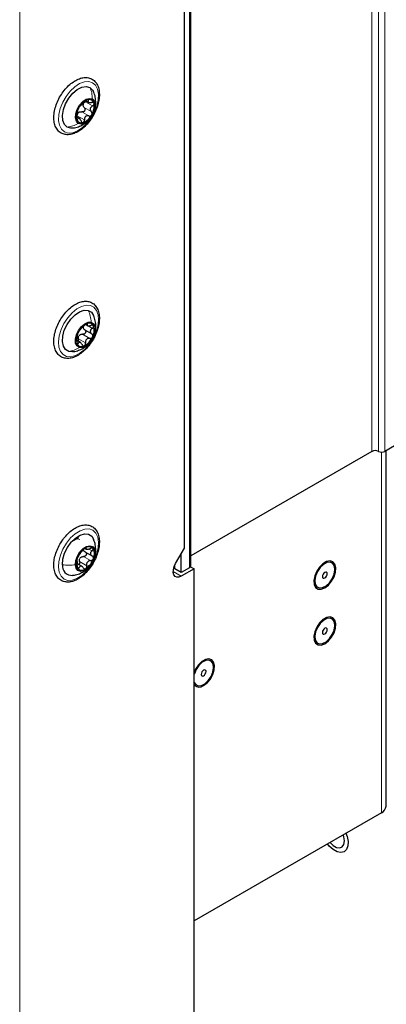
# Paper-space layout 'Blatt2' of a CAD drawing. Header units: millimetres. Extents: x 5 to 418, y 2 to 292.
# Tile 74 of 93: x 288 to 305, y 99 to 142. Entities that reach past the tile are written whole.
import ezdxf

# ---------------------------------------------------------------- set-up
doc = ezdxf.new("R2010")
doc.units = ezdxf.units.MM

psp = doc.layouts.new('Blatt2')

# ---------------------------------------------------------------- linework, layer by layer
at = {"color": 7, "linetype": 'Continuous', "lineweight": 18}
for p, q in [((288.479, 219.852), (288.479, 76.957)), ((303.894, 123.435), (303.894, 218.97)), ((304.177, 218.97), (304.177, 123.435)), ((304.46, 218.97), (304.46, 123.435)), ((295.904, 118.332), (295.904, 213.85)), ((291.302, 138.494), (291.613, 138.315)), ((291.352, 138.749), (291.663, 138.569)), ((291.46, 138.808), (291.479, 138.798)), ((290.999, 138.131), (291.31, 137.951)), ((291.193, 138.305), (291.505, 138.125)), ((290.995, 138.004), (291.017, 137.99)), ((291.396, 129.018), (291.435, 128.996)), ((291.232, 128.562), (291.543, 128.382)), ((291.45, 128.943), (291.658, 128.823)), ((290.993, 128.189), (291.043, 128.16)), ((291.047, 128.363), (291.359, 128.183)), ((304.304, 107.602), (304.304, 123.401)), ((291.356, 119.198), (291.382, 119.183)), ((291.534, 119.14), (291.644, 119.077)), ((291.804, 119.169), (291.785, 119.012)), ((291.27, 118.83), (291.582, 118.65)), ((290.994, 118.383), (291.079, 118.335)), ((291.1, 118.607), (291.412, 118.427)), ((295.197, 118.167), (295.55, 117.963))]:
    psp.add_line(p, q, dxfattribs=at)
at = {"color": 7, "linetype": 'Continuous', "lineweight": 25}
for p, q in [((295.962, 118.414), (295.962, 213.883)), ((295.692, 119.194), (295.692, 212.578)), ((291.37, 138.791), (291.486, 138.724)), ((291.087, 138.023), (290.967, 138.092)), ((291.354, 128.994), (291.442, 128.943)), ((291.324, 128.758), (291.635, 128.578)), ((291.134, 128.205), (290.986, 128.29)), ((290.792, 127.8), (290.632, 127.81)), ((305.308, 123.925), (304.46, 123.435)), ((303.894, 123.435), (295.962, 118.856)), ((304.509, 107.888), (304.509, 123.463)), ((291.048, 119.643), (290.719, 119.453)), ((291.35, 119.173), (291.39, 119.15)), ((295.3, 118.516), (295.692, 119.194)), ((291.33, 119.035), (291.646, 118.852)), ((295.55, 118.128), (295.55, 118.949)), ((291.194, 118.396), (291.001, 118.507)), ((295.267, 118.373), (295.239, 118.385)), ((295.267, 118.291), (295.267, 118.453)), ((295.55, 118.128), (295.267, 118.291)), ((295.904, 118.332), (295.55, 118.128)), ((296.116, 118.29), (295.55, 117.963)), ((295.955, 118.383), (296.116, 118.29)), ((296.116, 87.306), (296.116, 118.29)), ((302.139, 118.55), (302.135, 118.553)), ((301.515, 117.479), (301.519, 117.476)), ((302.139, 116.1), (302.135, 116.103)), ((301.515, 115.029), (301.519, 115.026)), ((296.836, 114.264), (296.831, 114.266)), ((296.211, 113.193), (296.216, 113.19)), ((304.304, 107.602), (296.116, 102.875))]:
    psp.add_line(p, q, dxfattribs=at)
at = {"color": 7, "linetype": 'Continuous', "lineweight": 18, "flags": 128}
for points in [[(290.438, 137.431), (290.306, 137.546), (290.218, 137.717), (290.178, 137.934), (290.19, 138.184), (290.251, 138.453), (290.359, 138.726), (290.507, 138.985), (290.687, 139.217), (290.889, 139.407), (291.1, 139.546), (291.308, 139.624), (291.501, 139.637), (291.669, 139.584), (291.8, 139.469), (291.888, 139.298), (291.928, 139.081), (291.917, 138.831), (291.855, 138.562), (291.747, 138.29), (291.599, 138.03), (291.419, 137.799), (291.218, 137.608), (291.007, 137.47), (290.798, 137.392), (290.605, 137.379), (290.438, 137.431)], [(290.531, 127.594), (290.378, 127.674), (290.264, 127.813), (290.195, 128.005), (290.177, 128.237), (290.209, 128.497), (290.291, 128.769), (290.416, 129.038), (290.579, 129.288), (290.77, 129.504), (290.976, 129.674), (291.188, 129.787), (291.391, 129.839), (291.575, 129.824), (291.728, 129.745), (291.843, 129.606), (291.911, 129.414), (291.929, 129.182), (291.897, 128.922), (291.816, 128.649), (291.69, 128.381), (291.527, 128.131), (291.337, 127.915), (291.13, 127.745), (290.919, 127.631), (290.715, 127.58), (290.531, 127.594)], [(290.177, 118.361), (290.194, 118.614), (290.26, 118.884), (290.372, 119.156), (290.524, 119.413), (290.707, 119.641), (290.91, 119.827), (291.121, 119.959), (291.328, 120.031), (291.519, 120.037), (291.684, 119.978), (291.811, 119.857), (291.895, 119.681), (291.929, 119.46), (291.913, 119.208), (291.846, 118.938), (291.734, 118.666), (291.582, 118.409), (291.399, 118.18), (291.196, 117.995), (290.985, 117.862), (290.778, 117.791), (290.587, 117.784), (290.423, 117.843), (290.295, 117.964), (290.212, 118.14), (290.177, 118.361)], [(290.965, 119.595), (291.009, 119.597), (291.114, 119.569)]]:
    psp.add_lwpolyline(points, dxfattribs=at)
at = {"color": 7, "linetype": 'Continuous', "lineweight": 25, "flags": 128}
for points in [[(290.557, 137.64), (290.435, 137.754), (290.363, 137.93), (290.347, 138.153), (290.389, 138.404), (290.484, 138.664), (290.625, 138.911), (290.801, 139.125), (290.997, 139.29), (291.198, 139.391), (291.387, 139.42), (291.549, 139.376)], [(291.549, 139.376), (291.671, 139.261), (291.71, 139.19)], [(291.044, 137.802), (290.957, 137.893), (290.916, 138.039), (290.929, 138.22), (290.991, 138.415), (291.098, 138.601), (291.234, 138.754), (291.385, 138.858), (291.531, 138.898), (291.656, 138.871)], [(291.656, 138.871), (291.744, 138.779), (291.784, 138.634), (291.772, 138.453), (291.709, 138.258), (291.603, 138.072), (291.466, 137.918), (291.315, 137.815), (291.169, 137.774), (291.044, 137.802)], [(290.792, 137.598), (290.719, 137.595), (290.557, 137.64)], [(290.632, 127.81), (290.489, 127.891), (290.392, 128.038), (290.348, 128.24), (290.361, 128.479), (290.431, 128.738), (290.551, 128.993), (290.711, 129.226), (290.899, 129.417), (291.1, 129.551), (291.297, 129.617), (291.474, 129.608)], [(291.474, 129.608), (291.617, 129.528), (291.712, 129.387)], [(291.091, 127.984), (290.987, 128.051), (290.927, 128.176), (290.917, 128.345), (290.96, 128.537), (291.05, 128.73), (291.177, 128.899), (291.324, 129.025), (291.474, 129.092), (291.609, 129.092)], [(291.609, 129.092), (291.713, 129.025), (291.774, 128.9), (291.783, 128.731), (291.74, 128.538), (291.65, 128.346), (291.524, 128.177), (291.377, 128.051), (291.226, 127.984), (291.091, 127.984)], [(290.347, 118.468), (290.367, 118.71), (290.442, 118.969), (290.567, 119.224), (290.732, 119.453), (290.922, 119.638), (291.123, 119.764), (291.319, 119.821), (291.493, 119.804), (291.631, 119.715), (291.709, 119.594)], [(290.915, 118.466), (290.935, 118.651), (291.005, 118.846), (291.116, 119.029), (291.256, 119.176), (291.407, 119.271), (291.551, 119.302), (291.671, 119.265), (291.753, 119.164), (291.785, 119.012)], [(291.785, 119.012), (291.765, 118.828), (291.696, 118.633), (291.584, 118.45), (291.444, 118.303), (291.293, 118.208), (291.149, 118.177), (291.029, 118.214), (290.948, 118.315), (290.915, 118.466)], [(301.829, 117.458), (301.986, 117.578), (302.125, 117.745), (302.232, 117.942), (302.296, 118.146), (302.309, 118.336), (302.27, 118.49), (302.183, 118.593), (302.058, 118.634), (301.909, 118.606), (301.75, 118.515), (301.601, 118.369), (301.476, 118.185), (301.389, 117.982), (301.35, 117.782), (301.363, 117.608), (301.427, 117.477), (301.534, 117.404), (301.673, 117.398), (301.829, 117.458)], [(295.55, 117.963), (295.448, 117.922), (295.354, 117.919), (295.277, 117.955), (295.224, 118.027), (295.198, 118.128), (295.204, 118.251), (295.239, 118.384), (295.3, 118.516)], [(302.135, 118.553), (302.06, 118.579), (301.919, 118.565), (301.767, 118.484), (301.622, 118.348), (301.501, 118.171), (301.419, 117.975), (301.387, 117.785), (301.407, 117.622), (301.477, 117.507), (301.515, 117.479)], [(302.235, 118.054), (302.267, 118.244), (302.247, 118.407), (302.177, 118.522), (302.065, 118.576), (301.924, 118.562), (301.772, 118.482), (301.627, 118.345), (301.506, 118.168), (301.424, 117.972), (301.391, 117.782), (301.411, 117.619), (301.482, 117.504), (301.594, 117.45), (301.735, 117.464), (301.887, 117.544), (302.032, 117.681), (302.153, 117.858), (302.235, 118.054)], [(301.927, 118.023), (301.936, 118.074), (301.927, 118.117), (301.904, 118.143), (301.87, 118.15), (301.829, 118.135), (301.789, 118.103), (301.754, 118.056), (301.731, 118.003), (301.723, 117.952), (301.731, 117.91), (301.755, 117.883), (301.789, 117.876), (301.83, 117.891), (301.87, 117.923), (301.905, 117.97), (301.927, 118.023)], [(301.829, 115.008), (301.986, 115.128), (302.125, 115.296), (302.232, 115.492), (302.296, 115.696), (302.309, 115.886), (302.27, 116.041), (302.183, 116.144), (302.058, 116.184), (301.909, 116.157), (301.75, 116.065), (301.601, 115.92), (301.476, 115.735), (301.389, 115.532), (301.35, 115.333), (301.363, 115.158), (301.427, 115.027), (301.534, 114.955), (301.673, 114.948), (301.829, 115.008)], [(302.135, 116.103), (302.06, 116.129), (301.919, 116.115), (301.767, 116.035), (301.622, 115.898), (301.501, 115.721), (301.419, 115.526), (301.387, 115.335), (301.407, 115.172), (301.477, 115.057), (301.515, 115.029)], [(302.235, 115.604), (302.267, 115.795), (302.247, 115.957), (302.177, 116.073), (302.065, 116.126), (301.924, 116.112), (301.772, 116.032), (301.627, 115.895), (301.506, 115.718), (301.424, 115.523), (301.391, 115.332), (301.411, 115.169), (301.482, 115.054), (301.594, 115), (301.735, 115.015), (301.887, 115.095), (302.032, 115.232), (302.153, 115.409), (302.235, 115.604)], [(301.927, 115.573), (301.936, 115.625), (301.927, 115.667), (301.904, 115.693), (301.87, 115.7), (301.829, 115.686), (301.789, 115.653), (301.754, 115.607), (301.731, 115.554), (301.723, 115.502), (301.731, 115.46), (301.755, 115.434), (301.789, 115.427), (301.83, 115.441), (301.87, 115.474), (301.905, 115.52), (301.927, 115.573)], [(296.526, 113.171), (296.682, 113.292), (296.821, 113.459), (296.929, 113.655), (296.992, 113.86), (297.005, 114.049), (296.966, 114.204), (296.88, 114.307), (296.755, 114.347), (296.605, 114.32), (296.447, 114.229), (296.297, 114.083), (296.172, 113.899), (296.116, 113.78)], [(296.831, 114.266), (296.757, 114.293), (296.616, 114.278), (296.464, 114.198), (296.319, 114.061), (296.198, 113.884), (296.116, 113.689), (296.116, 113.688)], [(296.931, 113.767), (296.964, 113.958), (296.944, 114.121), (296.874, 114.236), (296.761, 114.29), (296.621, 114.276), (296.469, 114.195), (296.323, 114.059), (296.203, 113.882), (296.121, 113.686), (296.116, 113.669)], [(296.116, 113.311), (296.179, 113.218), (296.291, 113.164), (296.432, 113.178), (296.584, 113.258), (296.729, 113.395), (296.85, 113.572), (296.931, 113.767)], [(296.624, 113.737), (296.632, 113.788), (296.624, 113.83), (296.601, 113.857), (296.567, 113.863), (296.526, 113.849), (296.485, 113.816), (296.451, 113.77), (296.428, 113.717), (296.42, 113.665), (296.428, 113.623), (296.451, 113.597), (296.486, 113.59), (296.526, 113.604), (296.567, 113.637), (296.601, 113.684), (296.624, 113.737)], [(296.116, 113.303), (296.174, 113.22), (296.211, 113.193)], [(302.751, 106.705), (302.804, 106.56), (302.845, 106.342), (302.835, 106.148), (302.775, 105.996), (302.67, 105.899), (302.529, 105.865), (302.364, 105.898), (302.191, 105.994), (302.025, 106.145), (301.947, 106.241)], [(302.06, 106.306), (302.194, 106.174), (302.342, 106.089), (302.48, 106.067), (302.593, 106.111), (302.667, 106.216), (302.692, 106.369), (302.667, 106.551), (302.638, 106.64)]]:
    psp.add_lwpolyline(points, dxfattribs=at)
at = {"color": 7, "linetype": 'Continuous', "lineweight": 25}
for centre, radius, start, end in [((291.656, 138.117), 0.698, 147.3139, 190.1423), ((291.7, 138.173), 0.709, 110.6558, 153.054), ((291.503, 138.579), 0.255, 161.9043, 175.5518), ((291.522, 138.634), 0.214, 11.8038, 109.6453), ((291.044, 138.555), 0.698, 327.3139, 10.1423), ((291.225, 138.085), 0.259, 125.0996, 138.6102), ((291, 138.499), 0.709, 290.6558, 333.054), ((291.178, 138.038), 0.214, 191.8038, 289.6453), ((291.767, 128.309), 0.8, 117.6799, 156.6714), ((291.513, 128.827), 0.224, 27.1126, 121.8442), ((291.551, 128.335), 0.595, 150.7345, 198.5725), ((291.305, 128.317), 0.293, 130.9606, 143.3906), ((291.475, 128.861), 0.216, 167.0279, 182.2792), ((291.149, 128.74), 0.595, 330.7345, 18.5725), ((291.187, 128.248), 0.224, 207.1126, 301.8442), ((290.933, 128.766), 0.8, 297.6799, 336.6714), ((304.036, 123.162), 0.307, 62.6097, 117.3903), ((304.318, 123.708), 0.307, 242.6097, 297.3903), ((291.828, 118.462), 0.877, 124.3881, 161.0048), ((291.504, 118.993), 0.258, 45.6872, 131.5361), ((291.268, 118.938), 0.481, 334.4708, 29.9286), ((291.433, 118.541), 0.481, 154.4708, 209.9286), ((291.386, 118.57), 0.322, 136.8566, 148.5363), ((290.872, 119.016), 0.877, 304.3881, 341.0048), ((290.76, 118.416), 0.416, 172.9444, 274.3127), ((291.196, 118.486), 0.258, 225.6872, 311.5361), ((295.862, 118.424), 0.101, 294.3747, 354.3052), ((296.336, 113.393), 0.292, 221.3286, 310.6804), ((304.159, 107.923), 0.352, 294.3747, 354.3052)]:
    psp.add_arc(centre, radius, start, end, dxfattribs=at)
for points, knots in [([(291.697, 138.147), (291.722, 138.192), (291.793, 138.323), (291.884, 138.551), (291.952, 138.821), (291.973, 139.081), (291.946, 139.319), (291.869, 139.523), (291.743, 139.681), (291.578, 139.78), (291.392, 139.818), (291.192, 139.798), (290.983, 139.722), (290.772, 139.592), (290.567, 139.413), (290.381, 139.194), (290.221, 138.947), (290.095, 138.681), (290.009, 138.41), (289.967, 138.144), (289.973, 137.895), (290.028, 137.675), (290.133, 137.495), (290.283, 137.369), (290.461, 137.305), (290.656, 137.3), (290.861, 137.352), (291.073, 137.458), (291.282, 137.617), (291.477, 137.819), (291.613, 138.004), (291.68, 138.118), (291.697, 138.147)], [0, 0, 0, 0, 0.018473, 0.053497, 0.088678, 0.124063, 0.159714, 0.195421, 0.230332, 0.263711, 0.296238, 0.328978, 0.362898, 0.397785, 0.432963, 0.468075, 0.503118, 0.538165, 0.573287, 0.608572, 0.644106, 0.679869, 0.715258, 0.74932, 0.782045, 0.814518, 0.847881, 0.882426, 0.917557, 0.952706, 0.987772, 1, 1, 1, 1]), ([(291.755, 138.396), (291.763, 138.418), (291.8, 138.516), (291.814, 138.705), (291.791, 138.947), (291.752, 139.113), (291.71, 139.188), (291.709, 139.19)], [0, 0, 0, 0, 0.088665, 0.385766, 0.685165, 0.992007, 1, 1, 1, 1]), ([(291.068, 138.494), (291.062, 138.483), (291.049, 138.46), (291.036, 138.429), (291.028, 138.405), (291.028, 138.397), (291.027, 138.393)], [0, 0, 0, 0, 0.2499898, 0.4996108, 0.7491272, 1, 1, 1, 1]), ([(291.135, 138.582), (291.132, 138.58), (291.125, 138.575), (291.108, 138.556), (291.088, 138.528), (291.075, 138.506), (291.068, 138.494)], [0, 0, 0, 0, 0.2498531, 0.4999013, 0.7501145, 1, 1, 1, 1]), ([(291.135, 138.582), (291.143, 138.588), (291.154, 138.596), (291.183, 138.622), (291.209, 138.646), (291.24, 138.673), (291.283, 138.711), (291.311, 138.738), (291.33, 138.756)], [0, 0, 0, 0, 0.2492203, 0.374358, 0.498948, 0.6240206, 0.749768, 1, 1, 1, 1]), ([(291.302, 138.494), (291.31, 138.485), (291.325, 138.468), (291.337, 138.433), (291.337, 138.394), (291.323, 138.357), (291.298, 138.326), (291.265, 138.306), (291.228, 138.298), (291.205, 138.303), (291.193, 138.305)], [0, 0, 0, 0, 0.125235, 0.249504, 0.374347, 0.499081, 0.623909, 0.749397, 0.874445, 1, 1, 1, 1]), ([(291.302, 138.494), (291.288, 138.509), (291.26, 138.539), (291.252, 138.579), (291.249, 138.599)], [0, 0, 0, 0, 0.500646, 1, 1, 1, 1]), ([(291.261, 138.659), (291.272, 138.677), (291.294, 138.713), (291.333, 138.737), (291.352, 138.749)], [0, 0, 0, 0, 0.49811, 1, 1, 1, 1]), ([(291.45, 138.836), (291.44, 138.833), (291.421, 138.826), (291.388, 138.805), (291.356, 138.781), (291.338, 138.765), (291.33, 138.756)], [0, 0, 0, 0, 0.249858, 0.4994668, 0.7490113, 1, 1, 1, 1]), ([(291.479, 138.798), (291.482, 138.804), (291.49, 138.818), (291.487, 138.833), (291.475, 138.841), (291.458, 138.838), (291.45, 138.836)], [0, 0, 0, 0, 0.249806, 0.500054, 0.750309, 1, 1, 1, 1]), ([(291.479, 138.798), (291.472, 138.783), (291.461, 138.76), (291.469, 138.737), (291.484, 138.723), (291.511, 138.713), (291.555, 138.707), (291.596, 138.713), (291.622, 138.717)], [0, 0, 0, 0, 0.2491937, 0.3743301, 0.4989253, 0.6240038, 0.7497569, 1, 1, 1, 1]), ([(291.663, 138.569), (291.64, 138.554), (291.605, 138.531), (291.574, 138.487), (291.56, 138.45), (291.559, 138.412), (291.571, 138.363), (291.596, 138.334), (291.613, 138.315)], [0, 0, 0, 0, 0.249219, 0.374357, 0.498947, 0.62402, 0.749767, 1, 1, 1, 1]), ([(291.732, 138.678), (291.728, 138.687), (291.72, 138.703), (291.693, 138.717), (291.66, 138.723), (291.635, 138.719), (291.622, 138.717)], [0, 0, 0, 0, 0.250032, 0.4996317, 0.7492275, 1, 1, 1, 1]), ([(291.663, 138.569), (291.675, 138.576), (291.697, 138.59), (291.721, 138.619), (291.735, 138.65), (291.733, 138.669), (291.732, 138.678)], [0, 0, 0, 0, 0.249816, 0.4999076, 0.7501199, 1, 1, 1, 1]), ([(290.977, 138.138), (290.974, 138.127), (290.968, 138.103), (290.963, 138.064), (290.962, 138.024), (290.966, 138.004), (290.968, 137.994)], [0, 0, 0, 0, 0.249816, 0.4999076, 0.7501199, 1, 1, 1, 1]), ([(290.977, 138.138), (290.983, 138.164), (290.992, 138.202), (291.002, 138.257), (291.01, 138.297), (291.017, 138.332), (291.025, 138.37), (291.026, 138.384), (291.027, 138.393)], [0, 0, 0, 0, 0.249219, 0.374357, 0.498947, 0.62402, 0.749767, 1, 1, 1, 1]), ([(290.999, 138.131), (291, 138.154), (291, 138.199), (291.02, 138.237), (291.03, 138.256)], [0, 0, 0, 0, 0.500645, 1, 1, 1, 1]), ([(291.161, 137.91), (291.151, 137.935), (291.136, 137.972), (291.108, 138.007), (291.086, 138.025), (291.065, 138.031), (291.041, 138.026), (291.027, 138.005), (291.017, 137.99)], [0, 0, 0, 0, 0.249194, 0.37433, 0.498925, 0.624004, 0.749757, 1, 1, 1, 1]), ([(291.076, 138.297), (291.095, 138.304), (291.133, 138.318), (291.173, 138.309), (291.193, 138.305)], [0, 0, 0, 0, 0.49811, 1, 1, 1, 1]), ([(291.505, 138.125), (291.48, 138.13), (291.442, 138.137), (291.393, 138.122), (291.361, 138.101), (291.336, 138.071), (291.313, 138.022), (291.312, 137.979), (291.31, 137.951)], [0, 0, 0, 0, 0.24922, 0.374358, 0.498948, 0.624021, 0.749768, 1, 1, 1, 1]), ([(291.505, 138.125), (291.516, 138.123), (291.539, 138.118), (291.576, 138.127), (291.609, 138.146), (291.625, 138.167), (291.632, 138.178)], [0, 0, 0, 0, 0.2498531, 0.4999013, 0.7501145, 1, 1, 1, 1]), ([(291.632, 138.178), (291.638, 138.19), (291.648, 138.214), (291.648, 138.253), (291.636, 138.288), (291.621, 138.306), (291.613, 138.315)], [0, 0, 0, 0, 0.2499898, 0.4996108, 0.7491272, 1, 1, 1, 1]), ([(291.67, 138.188), (291.68, 138.202), (291.705, 138.24), (291.718, 138.285), (291.725, 138.312)], [0, 0, 0, 0, 0.37258, 1, 1, 1, 1]), ([(290.794, 137.601), (290.804, 137.602), (290.891, 137.604), (291.047, 137.652), (291.248, 137.742), (291.397, 137.842), (291.467, 137.919), (291.488, 137.942)], [0, 0, 0, 0, 0.038165, 0.328737, 0.607652, 0.879814, 1, 1, 1, 1]), ([(290.968, 137.994), (290.971, 137.987), (290.977, 137.971), (290.991, 137.965), (291.005, 137.97), (291.013, 137.984), (291.017, 137.99)], [0, 0, 0, 0, 0.250032, 0.499632, 0.749228, 1, 1, 1, 1]), ([(291.161, 137.91), (291.166, 137.898), (291.175, 137.875), (291.197, 137.849), (291.223, 137.833), (291.241, 137.835), (291.25, 137.836)], [0, 0, 0, 0, 0.249806, 0.500054, 0.750309, 1, 1, 1, 1]), ([(291.25, 137.836), (291.259, 137.84), (291.277, 137.848), (291.297, 137.877), (291.309, 137.912), (291.31, 137.938), (291.31, 137.951)], [0, 0, 0, 0, 0.249858, 0.499467, 0.749011, 1, 1, 1, 1]), ([(291.782, 128.512), (291.802, 128.558), (291.862, 128.694), (291.931, 128.923), (291.971, 129.187), (291.962, 129.435), (291.903, 129.653), (291.795, 129.83), (291.643, 129.952), (291.463, 130.012), (291.268, 130.013), (291.062, 129.958), (290.85, 129.848), (290.642, 129.687), (290.448, 129.481), (290.277, 129.243), (290.138, 128.983), (290.036, 128.713), (289.977, 128.444), (289.965, 128.187), (290.001, 127.954), (290.088, 127.758), (290.223, 127.61), (290.392, 127.523), (290.582, 127.497), (290.784, 127.528), (290.994, 127.614), (291.205, 127.753), (291.407, 127.941), (291.588, 128.166), (291.71, 128.363), (291.767, 128.481), (291.782, 128.512)], [0, 0, 0, 0, 0.018486, 0.053574, 0.088873, 0.124424, 0.160187, 0.195518, 0.229476, 0.262153, 0.294649, 0.328094, 0.362698, 0.397844, 0.432988, 0.468051, 0.503086, 0.538173, 0.573386, 0.608819, 0.644517, 0.680151, 0.714796, 0.747913, 0.780382, 0.813307, 0.847456, 0.882449, 0.917622, 0.952717, 0.987755, 1, 1, 1, 1]), ([(291.395, 129.018), (291.385, 129.013), (291.366, 129.003), (291.334, 128.979), (291.304, 128.953), (291.289, 128.936), (291.281, 128.928)], [0, 0, 0, 0, 0.249858, 0.4994668, 0.7490113, 1, 1, 1, 1]), ([(291.435, 128.996), (291.437, 129.002), (291.442, 129.014), (291.436, 129.025), (291.421, 129.028), (291.404, 129.021), (291.395, 129.018)], [0, 0, 0, 0, 0.249806, 0.500054, 0.750309, 1, 1, 1, 1]), ([(291.435, 128.996), (291.43, 128.983), (291.423, 128.963), (291.435, 128.946), (291.454, 128.937), (291.483, 128.933), (291.53, 128.934), (291.57, 128.944), (291.597, 128.951)], [0, 0, 0, 0, 0.249194, 0.37433, 0.498925, 0.624004, 0.749757, 1, 1, 1, 1]), ([(291.713, 128.93), (291.708, 128.937), (291.698, 128.951), (291.669, 128.96), (291.634, 128.961), (291.609, 128.954), (291.597, 128.951)], [0, 0, 0, 0, 0.250032, 0.499632, 0.749228, 1, 1, 1, 1]), ([(291.694, 128.431), (291.697, 128.434), (291.742, 128.508), (291.786, 128.673), (291.816, 128.914), (291.795, 129.156), (291.74, 129.305), (291.713, 129.379)], [0, 0, 0, 0, 0.012663, 0.264469, 0.511635, 0.760986, 1, 1, 1, 1]), ([(290.982, 128.288), (290.986, 128.314), (290.993, 128.354), (290.999, 128.41), (291.003, 128.449), (291.006, 128.482), (291.008, 128.516), (291.006, 128.526), (291.005, 128.532)], [0, 0, 0, 0, 0.2492191, 0.3743567, 0.4989469, 0.6240198, 0.7497675, 1, 1, 1, 1]), ([(291.032, 128.626), (291.027, 128.614), (291.016, 128.591), (291.007, 128.562), (291.003, 128.54), (291.004, 128.535), (291.005, 128.532)], [0, 0, 0, 0, 0.24999, 0.499611, 0.749127, 1, 1, 1, 1]), ([(291.097, 128.728), (291.093, 128.724), (291.085, 128.716), (291.068, 128.693), (291.049, 128.662), (291.038, 128.638), (291.032, 128.626)], [0, 0, 0, 0, 0.249853, 0.499901, 0.750114, 1, 1, 1, 1]), ([(291.097, 128.728), (291.105, 128.737), (291.118, 128.75), (291.146, 128.783), (291.172, 128.811), (291.201, 128.841), (291.24, 128.882), (291.265, 128.909), (291.281, 128.928)], [0, 0, 0, 0, 0.24922, 0.374358, 0.498948, 0.624021, 0.749768, 1, 1, 1, 1]), ([(291.113, 128.539), (291.132, 128.548), (291.17, 128.567), (291.211, 128.564), (291.232, 128.562)], [0, 0, 0, 0, 0.49811, 1, 1, 1, 1]), ([(291.324, 128.758), (291.333, 128.751), (291.351, 128.736), (291.366, 128.703), (291.37, 128.666), (291.359, 128.629), (291.337, 128.596), (291.305, 128.572), (291.269, 128.56), (291.244, 128.561), (291.232, 128.562)], [0, 0, 0, 0, 0.125235, 0.249504, 0.374347, 0.499081, 0.623909, 0.749397, 0.874445, 1, 1, 1, 1]), ([(291.324, 128.758), (291.308, 128.771), (291.277, 128.796), (291.265, 128.833), (291.259, 128.852)], [0, 0, 0, 0, 0.500646, 1, 1, 1, 1]), ([(291.658, 128.823), (291.636, 128.806), (291.603, 128.781), (291.577, 128.737), (291.567, 128.701), (291.57, 128.665), (291.588, 128.62), (291.616, 128.595), (291.635, 128.578)], [0, 0, 0, 0, 0.249219, 0.374357, 0.498947, 0.62402, 0.749767, 1, 1, 1, 1]), ([(291.668, 128.449), (291.673, 128.462), (291.681, 128.486), (291.677, 128.524), (291.662, 128.556), (291.644, 128.571), (291.635, 128.578)], [0, 0, 0, 0, 0.24999, 0.499611, 0.749127, 1, 1, 1, 1]), ([(291.658, 128.823), (291.668, 128.831), (291.689, 128.846), (291.71, 128.875), (291.72, 128.905), (291.716, 128.921), (291.713, 128.93)], [0, 0, 0, 0, 0.249816, 0.499908, 0.75012, 1, 1, 1, 1]), ([(290.796, 127.803), (290.808, 127.804), (290.897, 127.807), (291.054, 127.856), (291.257, 127.947), (291.432, 128.076), (291.565, 128.209), (291.621, 128.308), (291.641, 128.344)], [0, 0, 0, 0, 0.035906, 0.255876, 0.467093, 0.673374, 0.882261, 1, 1, 1, 1]), ([(290.982, 128.288), (290.98, 128.275), (290.976, 128.25), (290.974, 128.211), (290.977, 128.173), (290.984, 128.155), (290.987, 128.146)], [0, 0, 0, 0, 0.249816, 0.499908, 0.75012, 1, 1, 1, 1]), ([(290.987, 128.146), (290.991, 128.14), (290.999, 128.127), (291.015, 128.125), (291.031, 128.136), (291.039, 128.152), (291.043, 128.16)], [0, 0, 0, 0, 0.250032, 0.499632, 0.749228, 1, 1, 1, 1]), ([(291.047, 128.363), (291.048, 128.35), (291.049, 128.323), (291.041, 128.289), (291.03, 128.273), (291.026, 128.267)], [0, 0, 0, 0, 0.377884, 0.752854, 1, 1, 1, 1]), ([(291.205, 128.115), (291.193, 128.138), (291.174, 128.172), (291.141, 128.201), (291.116, 128.214), (291.093, 128.215), (291.067, 128.202), (291.053, 128.177), (291.043, 128.16)], [0, 0, 0, 0, 0.249194, 0.37433, 0.498925, 0.624004, 0.749757, 1, 1, 1, 1]), ([(291.047, 128.363), (291.046, 128.385), (291.043, 128.431), (291.061, 128.472), (291.07, 128.492)], [0, 0, 0, 0, 0.500645, 1, 1, 1, 1]), ([(291.205, 128.115), (291.211, 128.104), (291.223, 128.082), (291.248, 128.06), (291.276, 128.05), (291.296, 128.055), (291.305, 128.058)], [0, 0, 0, 0, 0.249806, 0.500054, 0.750309, 1, 1, 1, 1]), ([(291.305, 128.058), (291.314, 128.063), (291.332, 128.074), (291.35, 128.106), (291.36, 128.143), (291.359, 128.17), (291.359, 128.183)], [0, 0, 0, 0, 0.249858, 0.499467, 0.749011, 1, 1, 1, 1]), ([(291.543, 128.382), (291.518, 128.384), (291.479, 128.386), (291.43, 128.365), (291.399, 128.34), (291.376, 128.306), (291.356, 128.254), (291.358, 128.211), (291.359, 128.183)], [0, 0, 0, 0, 0.24922, 0.374358, 0.498948, 0.624021, 0.749768, 1, 1, 1, 1]), ([(291.543, 128.382), (291.555, 128.382), (291.58, 128.38), (291.616, 128.392), (291.648, 128.415), (291.662, 128.438), (291.668, 128.449)], [0, 0, 0, 0, 0.2498531, 0.4999013, 0.7501145, 1, 1, 1, 1]), ([(291.07, 117.869), (291.108, 117.894), (291.216, 117.966), (291.387, 118.122), (291.572, 118.344), (291.729, 118.594), (291.851, 118.86), (291.933, 119.131), (291.971, 119.396), (291.961, 119.643), (291.901, 119.86), (291.791, 120.036), (291.638, 120.156), (291.458, 120.214), (291.262, 120.214), (291.056, 120.157), (290.844, 120.046), (290.636, 119.883), (290.443, 119.677), (290.273, 119.438), (290.135, 119.177), (290.034, 118.907), (289.976, 118.638), (289.965, 118.382), (290.003, 118.15), (290.091, 117.955), (290.227, 117.809), (290.397, 117.723), (290.587, 117.698), (290.789, 117.731), (290.952, 117.798), (291.046, 117.854), (291.07, 117.869)], [0, 0, 0, 0, 0.018648, 0.05382, 0.088923, 0.123963, 0.159015, 0.194148, 0.229453, 0.265012, 0.300774, 0.336079, 0.369993, 0.402652, 0.43516, 0.468639, 0.503268, 0.53842, 0.573562, 0.608623, 0.643658, 0.678748, 0.713965, 0.749406, 0.78511, 0.820732, 0.855336, 0.888418, 0.92088, 0.953834, 0.988015, 1, 1, 1, 1]), ([(291.806, 119.169), (291.799, 119.247), (291.788, 119.394), (291.732, 119.529), (291.705, 119.593)], [0, 0, 0, 0, 0.532583, 1, 1, 1, 1]), ([(291.058, 118.863), (291.067, 118.876), (291.081, 118.894), (291.109, 118.933), (291.132, 118.965), (291.159, 118.999), (291.194, 119.042), (291.215, 119.069), (291.228, 119.087)], [0, 0, 0, 0, 0.249219, 0.374357, 0.498947, 0.62402, 0.749767, 1, 1, 1, 1]), ([(291.333, 119.186), (291.323, 119.18), (291.304, 119.166), (291.274, 119.139), (291.248, 119.111), (291.235, 119.095), (291.228, 119.087)], [0, 0, 0, 0, 0.24999, 0.499611, 0.749127, 1, 1, 1, 1]), ([(291.342, 119.029), (291.324, 119.039), (291.289, 119.059), (291.273, 119.092), (291.265, 119.108)], [0, 0, 0, 0, 0.5006092, 1, 1, 1, 1]), ([(291.382, 119.183), (291.384, 119.188), (291.386, 119.198), (291.377, 119.204), (291.36, 119.201), (291.342, 119.191), (291.333, 119.186)], [0, 0, 0, 0, 0.249853, 0.499901, 0.750114, 1, 1, 1, 1]), ([(291.382, 119.183), (291.38, 119.173), (291.377, 119.157), (291.395, 119.147), (291.416, 119.144), (291.447, 119.146), (291.495, 119.154), (291.535, 119.169), (291.561, 119.179)], [0, 0, 0, 0, 0.24922, 0.374358, 0.498948, 0.624021, 0.749768, 1, 1, 1, 1]), ([(291.684, 119.178), (291.678, 119.183), (291.665, 119.194), (291.634, 119.198), (291.598, 119.193), (291.574, 119.184), (291.561, 119.179)], [0, 0, 0, 0, 0.249858, 0.499467, 0.749011, 1, 1, 1, 1]), ([(291.644, 119.077), (291.624, 119.059), (291.594, 119.032), (291.574, 118.989), (291.569, 118.955), (291.577, 118.922), (291.6, 118.882), (291.632, 118.862), (291.653, 118.849)], [0, 0, 0, 0, 0.249194, 0.37433, 0.498925, 0.624004, 0.749757, 1, 1, 1, 1]), ([(291.633, 118.53), (291.664, 118.58), (291.738, 118.7), (291.792, 118.915), (291.818, 119.082), (291.806, 119.165), (291.806, 119.169)], [0, 0, 0, 0, 0.259915, 0.62444, 0.98331, 1, 1, 1, 1]), ([(291.644, 119.077), (291.653, 119.085), (291.672, 119.101), (291.689, 119.129), (291.695, 119.157), (291.688, 119.171), (291.684, 119.178)], [0, 0, 0, 0, 0.249806, 0.500054, 0.750309, 1, 1, 1, 1]), ([(290.999, 118.748), (290.995, 118.736), (290.987, 118.713), (290.982, 118.686), (290.982, 118.668), (290.986, 118.666), (290.987, 118.664)], [0, 0, 0, 0, 0.250032, 0.499632, 0.749228, 1, 1, 1, 1]), ([(290.996, 118.437), (290.998, 118.465), (291.002, 118.506), (291.002, 118.561), (291.001, 118.599), (291, 118.628), (290.996, 118.657), (290.991, 118.662), (290.987, 118.664)], [0, 0, 0, 0, 0.249194, 0.37433, 0.498925, 0.624004, 0.749757, 1, 1, 1, 1]), ([(291.058, 118.863), (291.054, 118.858), (291.046, 118.847), (291.03, 118.819), (291.013, 118.785), (291.004, 118.76), (290.999, 118.748)], [0, 0, 0, 0, 0.249816, 0.499908, 0.75012, 1, 1, 1, 1]), ([(291.1, 118.607), (291.097, 118.629), (291.09, 118.674), (291.104, 118.717), (291.111, 118.738)], [0, 0, 0, 0, 0.500646, 1, 1, 1, 1]), ([(291.151, 118.79), (291.169, 118.802), (291.206, 118.826), (291.249, 118.829), (291.27, 118.83)], [0, 0, 0, 0, 0.4981104, 1, 1, 1, 1]), ([(291.342, 119.029), (291.352, 119.023), (291.371, 119.011), (291.391, 118.982), (291.399, 118.948), (291.393, 118.91), (291.373, 118.876), (291.343, 118.849), (291.308, 118.832), (291.283, 118.831), (291.27, 118.83)], [0, 0, 0, 0, 0.1252122, 0.2494682, 0.3743102, 0.49905, 0.6238871, 0.7493816, 0.8744372, 1, 1, 1, 1]), ([(291.582, 118.65), (291.555, 118.648), (291.515, 118.644), (291.468, 118.617), (291.438, 118.588), (291.418, 118.552), (291.403, 118.497), (291.408, 118.455), (291.412, 118.427)], [0, 0, 0, 0, 0.2492191, 0.3743567, 0.4989469, 0.6240198, 0.7497675, 1, 1, 1, 1]), ([(291.582, 118.65), (291.594, 118.651), (291.619, 118.653), (291.654, 118.669), (291.685, 118.696), (291.696, 118.719), (291.701, 118.731)], [0, 0, 0, 0, 0.249816, 0.499908, 0.75012, 1, 1, 1, 1]), ([(291.701, 118.731), (291.704, 118.743), (291.71, 118.768), (291.702, 118.802), (291.683, 118.831), (291.663, 118.843), (291.653, 118.849)], [0, 0, 0, 0, 0.250032, 0.4996317, 0.7492275, 1, 1, 1, 1]), ([(290.791, 118.007), (290.818, 118.008), (290.921, 118.014), (291.09, 118.07), (291.286, 118.169), (291.427, 118.269), (291.489, 118.344), (291.506, 118.364)], [0, 0, 0, 0, 0.098209, 0.375976, 0.643266, 0.905419, 1, 1, 1, 1]), ([(290.996, 118.437), (290.995, 118.424), (290.993, 118.398), (290.995, 118.359), (291.002, 118.323), (291.011, 118.308), (291.016, 118.301)], [0, 0, 0, 0, 0.249806, 0.500054, 0.750309, 1, 1, 1, 1]), ([(291.016, 118.301), (291.021, 118.296), (291.032, 118.286), (291.05, 118.291), (291.067, 118.306), (291.075, 118.325), (291.079, 118.335)], [0, 0, 0, 0, 0.249858, 0.499467, 0.749011, 1, 1, 1, 1]), ([(291.1, 118.607), (291.102, 118.594), (291.106, 118.568), (291.099, 118.529), (291.083, 118.495), (291.066, 118.481), (291.058, 118.474)], [0, 0, 0, 0, 0.255916, 0.509857, 0.764972, 1, 1, 1, 1]), ([(291.258, 118.33), (291.242, 118.351), (291.219, 118.382), (291.182, 118.403), (291.154, 118.41), (291.129, 118.405), (291.101, 118.385), (291.088, 118.355), (291.079, 118.335)], [0, 0, 0, 0, 0.24922, 0.374358, 0.498948, 0.624021, 0.749768, 1, 1, 1, 1]), ([(291.258, 118.33), (291.265, 118.321), (291.279, 118.301), (291.307, 118.284), (291.338, 118.279), (291.358, 118.288), (291.367, 118.292)], [0, 0, 0, 0, 0.249853, 0.499901, 0.750114, 1, 1, 1, 1]), ([(291.367, 118.292), (291.376, 118.3), (291.394, 118.314), (291.41, 118.349), (291.417, 118.388), (291.413, 118.414), (291.412, 118.427)], [0, 0, 0, 0, 0.24999, 0.499611, 0.749127, 1, 1, 1, 1]), ([(291.548, 118.411), (291.566, 118.43), (291.601, 118.466), (291.623, 118.51), (291.633, 118.53)], [0, 0, 0, 0, 0.534918, 1, 1, 1, 1])]:
    psp.add_open_spline(points, degree=3, knots=knots, dxfattribs=at)
at = {"color": 7, "linetype": 'Continuous', "lineweight": 18}
for points in [[(291.549, 139.376), (291.581, 139.298), (291.645, 139.142), (291.652, 138.961), (291.656, 138.871)], [(290.557, 137.64), (290.64, 137.651), (290.806, 137.675), (290.965, 137.759), (291.044, 137.802)], [(291.474, 129.608), (291.51, 129.529), (291.581, 129.37), (291.6, 129.184), (291.609, 129.092)], [(290.632, 127.81), (290.712, 127.823), (290.87, 127.85), (291.017, 127.939), (291.091, 127.984)], [(290.347, 118.468), (290.441, 118.457), (290.629, 118.437), (290.819, 118.457), (290.915, 118.466)]]:
    psp.add_open_spline(points, degree=3, dxfattribs=at)

doc.saveas('drawing.dxf')
